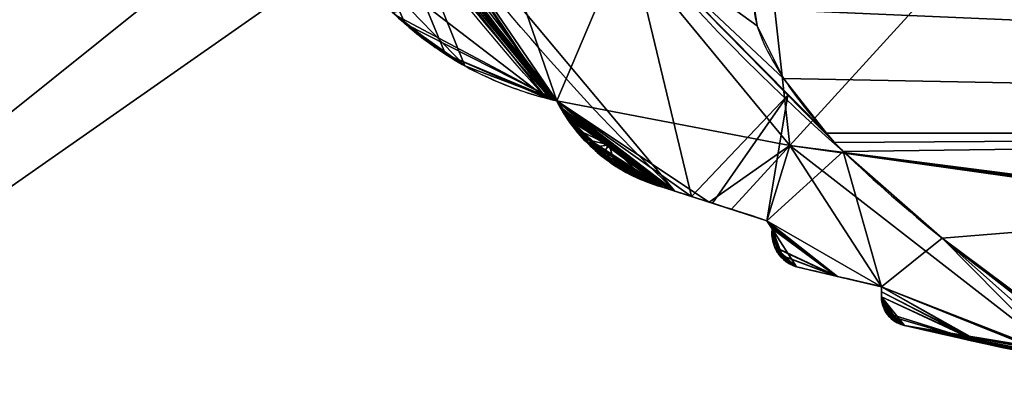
# Model space of a CAD drawing. Extents: x -256 to 256, y -221 to 221.
# Tile 4 of 47: x -149 to -83, y -122 to -98. Entities that reach past the tile are written whole.
import ezdxf

# ---------------------------------------------------------------- set-up
doc = ezdxf.new("R2010")
doc.units = 0
doc.header["$MEASUREMENT"] = 0
doc.layers.add('1', color=7, linetype='Continuous')

# ---------------------------------------------------------------- blocks, each defined once
blk = doc.blocks.new('UG_SURFACE_008')
at = {"layer": '1', "color": 253, "linetype": 'Continuous'}
for points in [[(-129.580587, -89.69532, 345.117867), (-130.476683, -87.206036, 347.590029), (-130.476683, -87.206036, 290.324986)], [(-128.701001, -91.534413, 239.740834), (-127.68665, -93.25482, 241.011024), (-130.476683, -87.206036, 290.324986)], [(-129.403383, -90.100959, 238.023907), (-128.701001, -91.534413, 239.740834), (-130.476683, -87.206036, 290.324986)], [(-130.476683, -87.206036, 290.324986), (-130.476683, -87.206036, 233.059958), (-129.403383, -90.100959, 238.023907)], [(-130.476683, -87.206036, 290.324986), (-127.68665, -93.25482, 241.011024), (-126.927748, -94.353981, 241.297871)], [(-126.927748, -94.353981, 241.297871), (-127.212569, -93.957089, 342.766821), (-130.476683, -87.206036, 290.324986)], [(-130.476683, -87.206036, 290.324986), (-127.212569, -93.957089, 342.766821), (-128.2686, -92.309423, 343.292058)], [(-130.476683, -87.206036, 290.324986), (-128.2686, -92.309423, 343.292058), (-129.580587, -89.69532, 345.117867)], [(-125.761047, -95.817201, 342.969537), (-127.212569, -93.957089, 342.766821), (-126.927748, -94.353981, 241.297871)], [(-126.927748, -94.353981, 241.297871), (-126.092419, -95.425598, 241.121486), (-125.761047, -95.817201, 342.969537)], [(-124.286026, -97.371347, 343.918294), (-125.761047, -95.817201, 342.969537), (-126.092419, -95.425598, 241.121486)], [(-126.092419, -95.425598, 241.121486), (-124.021225, -97.58053, 344.206274), (-124.286026, -97.371347, 343.918294)], [(-124.021225, -97.58053, 344.206274), (-126.092419, -95.425598, 241.121486), (-125.058547, -96.593164, 240.34059)], [(-125.058547, -96.593164, 240.34059), (-124.023683, -97.586721, 238.953084), (-124.021225, -97.58053, 344.206274)], [(-113.224231, -103.310212, 286.74385), (-124.021225, -97.58053, 344.206274), (-124.023683, -97.586721, 238.953084)], [(-124.023683, -97.586721, 238.953084), (-123.460881, -98.127052, 238.198489), (-113.224231, -103.310212, 286.74385)], [(-113.224231, -103.310212, 286.74385), (-120.747373, -100.166745, 347.766697), (-124.021225, -97.58053, 344.206274)], [(-113.224231, -103.310212, 286.74385), (-123.460881, -98.127052, 238.198489), (-119.422697, -100.958176, 229.470477)], [(-113.224231, -103.310212, 286.74385), (-113.925263, -103.142075, 356.955051), (-120.747373, -100.166745, 347.766697)], [(-119.422697, -100.958176, 229.470477), (-113.224231, -103.310212, 211.098984), (-113.224231, -103.310212, 286.74385)], [(-113.58501, -103.22655, 359.673202), (-113.925263, -103.142075, 356.955051), (-113.224231, -103.310212, 286.74385)], [(-113.224231, -103.310212, 286.74385), (-113.224231, -103.310212, 362.38873), (-113.58501, -103.22655, 359.673202)]]:
    blk.add_3dface(points, dxfattribs=at)
blk = doc.blocks.new('UG_SURFACE_015')
at = {"layer": '1', "color": 253, "linetype": 'Continuous'}
for points in [[(-98.011345, -113.913469, 179.029629), (-97.914323, -114.004999, 179.067656), (-98.682866, -111.930996, 284.878284)], [(-98.152004, -113.760076, 178.879231), (-98.011345, -113.913469, 179.029629), (-98.682866, -111.930996, 284.878284)], [(-98.252617, -113.63133, 178.684205), (-98.152004, -113.760076, 178.879231), (-98.682866, -111.930996, 284.878284)], [(-98.522186, -113.151409, 177.544251), (-98.252617, -113.63133, 178.684205), (-98.682866, -111.930996, 284.878284)], [(-98.682866, -111.930996, 284.878284), (-98.682866, -111.930996, 172.648922), (-98.522186, -113.151409, 177.544251)], [(-97.898819, -114.018701, 389.829069), (-98.682866, -111.930996, 284.878284), (-97.034506, -114.499904, 284.549057)], [(-97.034506, -114.499904, 284.549057), (-98.682866, -111.930996, 284.878284), (-97.914323, -114.004999, 179.067656)], [(-98.502569, -113.197125, 391.452432), (-98.682866, -111.930996, 397.107631), (-98.682866, -111.930996, 284.878284)], [(-97.979978, -113.944203, 389.855206), (-98.0791, -113.842964, 389.942616), (-98.682866, -111.930996, 284.878284)], [(-98.214231, -113.682643, 390.181869), (-98.502569, -113.197125, 391.452432), (-98.682866, -111.930996, 284.878284)], [(-98.682866, -111.930996, 284.878284), (-98.0791, -113.842964, 389.942616), (-98.214231, -113.682643, 390.181869)], [(-98.682866, -111.930996, 284.878284), (-97.898819, -114.018701, 389.829069), (-97.979978, -113.944203, 389.855206)], [(-97.914323, -114.004999, 179.067656), (-97.807825, -114.094436, 179.058537), (-97.034506, -114.499904, 284.549057)], [(-97.034506, -114.499904, 284.549057), (-97.812273, -114.090905, 389.840305), (-97.898819, -114.018701, 389.829069)], [(-97.681709, -114.187516, 389.92396), (-97.812273, -114.090905, 389.840305), (-97.034506, -114.499904, 284.549057)], [(-97.034506, -114.499904, 284.549057), (-97.807825, -114.094436, 179.058537), (-97.688504, -114.182822, 178.993925)], [(-97.034506, -114.499904, 284.549057), (-97.688504, -114.182822, 178.993925), (-97.519122, -114.28988, 178.817391)], [(-97.572006, -114.258595, 390.048683), (-97.681709, -114.187516, 389.92396), (-97.034506, -114.499904, 284.549057)], [(-97.365543, -114.370681, 390.399307), (-97.572006, -114.258595, 390.048683), (-97.034506, -114.499904, 284.549057)], [(-97.519122, -114.28988, 178.817391), (-97.149618, -114.461437, 178.148389), (-97.034506, -114.499904, 284.549057)], [(-97.034506, -114.499904, 284.549057), (-97.205378, -114.440389, 390.762269), (-97.365543, -114.370681, 390.399307)], [(-97.034506, -114.499904, 284.549057), (-97.034506, -114.499904, 391.226351), (-97.205378, -114.440389, 390.762269)], [(-97.149618, -114.461437, 178.148389), (-97.034506, -114.499904, 177.871764), (-97.034506, -114.499904, 284.549057)]]:
    blk.add_3dface(points, dxfattribs=at)
blk = doc.blocks.new('UG_SURFACE_039')
at = {"layer": '1', "color": 253, "linetype": 'Continuous'}
for points in [[(-109.648831, -107.446276, 200.532064), (-109.615847, -107.469492, 200.357199), (-109.445907, -107.586324, 200.668484)], [(-109.445907, -107.586324, 200.668484), (-109.632932, -107.457489, 200.71049), (-109.648831, -107.446276, 200.532064)], [(-109.558821, -107.509203, 200.906679), (-109.632932, -107.457489, 200.71049), (-109.445907, -107.586324, 200.668484)], [(-109.615847, -107.469492, 200.357199), (-109.523237, -107.533723, 200.159997), (-109.445907, -107.586324, 200.668484)], [(-109.445907, -107.586324, 200.668484), (-109.368153, -107.638292, 201.176956), (-109.558821, -107.509203, 200.906679)], [(-106.060639, -109.1334, 197.10733), (-107.859559, -108.479932, 201.577231), (-109.523237, -107.533723, 200.159997)], [(-109.445907, -107.586324, 200.668484), (-109.523237, -107.533723, 200.159997), (-107.859559, -108.479932, 201.577231)], [(-109.523237, -107.533723, 200.159997), (-107.267186, -108.733475, 194.973037), (-106.060639, -109.1334, 197.10733)], [(-108.994603, -107.875369, 201.525614), (-109.368153, -107.638292, 201.176956), (-109.445907, -107.586324, 200.668484)], [(-109.445907, -107.586324, 200.668484), (-107.859559, -108.479932, 201.577231), (-108.994603, -107.875369, 201.525614)], [(-107.859559, -108.479932, 201.577231), (-108.542942, -108.135834, 201.848179), (-108.994603, -107.875369, 201.525614)], [(-107.859559, -108.479932, 201.577231), (-106.060639, -109.1334, 202.994466), (-108.542942, -108.135834, 201.848179)], [(-106.060639, -109.1334, 197.10733), (-106.060639, -109.1334, 202.994466), (-107.859559, -108.479932, 201.577231)], [(-107.267186, -108.733475, 194.973037), (-106.060639, -109.1334, 191.220194), (-106.060639, -109.1334, 197.10733)]]:
    blk.add_3dface(points, dxfattribs=at)
blk = doc.blocks.new('UG_SURFACE_050')
at = {"layer": '1', "color": 253, "linetype": 'Continuous'}
for points in [[(-91.303177, -116.185196, 406.023592), (-91.303177, -115.838908, 407.585263), (-91.303177, -116.183303, 164.203778)], [(-91.303177, -115.838908, 407.585263), (-91.303177, -115.838908, 162.675008), (-91.303177, -116.183303, 164.203778)], [(-91.303177, -116.183303, 164.203778), (-91.303177, -116.524644, 165.733382), (-91.303177, -116.524644, 404.460847), (-91.303177, -116.185196, 406.023592)]]:
    blk.add_3dface(points, dxfattribs=at)
blk = doc.blocks.new('UG_SURFACE_070')
at = {"layer": '1', "color": 253, "linetype": 'Continuous'}
for points in [[(-94.467767, -106.11774, 134.537771), (-95.029265, -105.498686, 134.352237), (0, -105.498686, 134.352237)], [(-93.892716, -106.724739, 134.711295), (-94.467767, -106.11774, 134.537771), (0, -105.498686, 134.352237)], [(0, -105.498686, 134.352237), (-87.213583, -112.574942, 135.973275), (-93.892716, -106.724739, 134.711295)], [(-80.031738, -117.919713, 136.505216), (-87.213583, -112.574942, 135.973275), (0, -105.498686, 134.352237)]]:
    blk.add_3dface(points, dxfattribs=at)
blk = doc.blocks.new('UG_SURFACE_078')
at = {"layer": '1', "color": 253, "linetype": 'Continuous'}
for points in [[(-40.399536, -126.758203, 281.886905), (-40.129591, -126.786038, 285.10946), (-89.757137, -118.444726, 285.018772)], [(-65.190405, -123.392276, 147.276253), (-63.538685, -123.666771, 151.177898), (-89.757137, -118.444726, 169.06549)], [(-77.741586, -121.068507, 145.410627), (-89.757137, -118.444726, 169.06549), (-84.553882, -119.629368, 157.12522)], [(-89.757137, -118.444726, 169.06549), (-77.741586, -121.068507, 145.410627), (-76.657422, -121.28593, 145.410627)], [(-89.757137, -118.444726, 169.06549), (-76.657422, -121.28593, 145.410627), (-72.76471, -122.040473, 145.549312)], [(-89.757137, -118.444726, 169.06549), (-72.76471, -122.040473, 145.549312), (-66.945419, -123.092681, 146.419838)], [(-89.757137, -118.444726, 169.06549), (-66.945419, -123.092681, 146.419838), (-65.561824, -123.329557, 146.96157)], [(-89.757137, -118.444726, 169.06549), (-65.561824, -123.329557, 146.96157), (-65.190405, -123.392276, 147.276253)], [(-89.757137, -118.444726, 169.06549), (-63.538685, -123.666771, 151.177898), (-38.227696, -126.976773, 198.226169)], [(-45.952484, -126.143813, 252.040654), (-89.757137, -118.444726, 169.06549), (-38.227696, -126.976773, 198.226169)], [(-89.757137, -118.444726, 400.972068), (-89.757137, -118.444726, 285.018772), (-61.498154, -123.9959, 383.905619)], [(-48.329901, -125.856265, 347.224146), (-61.498154, -123.9959, 383.905619), (-89.757137, -118.444726, 285.018772)], [(-45.625247, -126.182228, 337.622911), (-48.329901, -125.856265, 347.224146), (-89.757137, -118.444726, 285.018772)], [(-40.629145, -126.734391, 311.264008), (-45.625247, -126.182228, 337.622911), (-89.757137, -118.444726, 285.018772)], [(-89.757137, -118.444726, 285.018772), (-40.129591, -126.786038, 285.10946), (-40.629145, -126.734391, 311.264008)], [(-61.498154, -123.9959, 383.905619), (-84.713854, -119.59406, 412.751198), (-89.757137, -118.444726, 400.972068)], [(-45.952484, -126.143813, 252.040654), (-40.399536, -126.758203, 281.886905), (-89.757137, -118.444726, 285.018772)], [(-89.757137, -118.444726, 285.018772), (-89.757137, -118.444726, 169.06549), (-45.952484, -126.143813, 252.040654)], [(-61.498154, -123.9959, 383.905619), (-78.875363, -120.837733, 424.060285), (-84.713854, -119.59406, 412.751198)], [(-84.553882, -119.629368, 157.12522), (-78.825139, -120.84803, 145.410627), (-77.741586, -121.068507, 145.410627)]]:
    blk.add_3dface(points, dxfattribs=at)
blk = doc.blocks.new('UG_SURFACE_107')
at = {"layer": '1', "color": 253, "linetype": 'Continuous'}
for points in [[(-94.467767, -106.11774, 134.537771), (-93.892716, -106.724739, 134.711295), (-108.395644, -91.958664, 134.711295)], [(-99.886507, -97.109288, 131.778926), (-99.697649, -98.251939, 132.129416), (-108.395644, -91.958664, 134.711295)], [(-108.395644, -91.958664, 134.711295), (-99.697649, -98.251939, 132.129416), (-97.909898, -101.799332, 133.217528)], [(-108.395644, -91.958664, 134.711295), (-97.909898, -101.799332, 133.217528), (-95.029265, -105.498686, 134.352237)], [(-108.395644, -91.958664, 134.711295), (-95.029265, -105.498686, 134.352237), (-94.467767, -106.11774, 134.537771)]]:
    blk.add_3dface(points, dxfattribs=at)
blk = doc.blocks.new('UG_SURFACE_132')
at = {"layer": '1', "color": 253, "linetype": 'Continuous'}
for points in [[(-199.358091, 143.526331, 21.033864), (-199.358091, -143.512398, 21.033864), (-20, 0, 21.033864), (-14.142135, 14.142135, 21.033864)], [(-14.142135, -14.142135, 21.033864), (-20, 0, 21.033864), (-199.358091, -143.512398, 21.033864)], [(-199.358091, -143.512398, 21.033864), (201.027796, -203.805283, 21.033864), (0, -20, 21.033864), (-14.142135, -14.142135, 21.033864)]]:
    blk.add_3dface(points, dxfattribs=at)
blk = doc.blocks.new('UG_SURFACE_138')
at = {"layer": '1', "color": 253, "linetype": 'Continuous'}
for points in [[(-125.988483, -84.689334, 203.194275), (-127.357244, -85.611992, 200.159997), (-113.643378, -103.212446, 200.561315)], [(-113.527805, -103.240214, 201.181263), (-113.224231, -103.310212, 201.72444), (-125.988483, -84.689334, 203.194275)], [(-113.643378, -103.212446, 200.561315), (-113.527805, -103.240214, 201.181263), (-125.988483, -84.689334, 203.194275)], [(-105.255932, -109.391816, 203.194275), (-125.988483, -84.689334, 203.194275), (-113.224231, -103.310212, 201.72444)], [(-113.643378, -103.212446, 200.561315), (-127.357244, -85.611992, 200.159997), (-127.134725, -85.997678, 200.159997)], [(-127.134725, -85.997678, 200.159997), (-113.593832, -103.224427, 200.159997), (-113.643378, -103.212446, 200.561315)], [(-105.255932, -109.391816, 203.194275), (-113.224231, -103.310212, 201.72444), (-112.999, -103.731632, 201.405987)], [(-112.999, -103.731632, 201.405987), (-112.760536, -104.136281, 200.958714), (-105.255932, -109.391816, 203.194275)], [(-112.702504, -104.229257, 200.369582), (-112.764664, -104.12959, 200.159997), (-111.156985, -105.844066, 200.159997)], [(-112.760536, -104.136281, 200.958714), (-112.697817, -104.23667, 200.734749), (-105.255932, -109.391816, 203.194275)], [(-112.683013, -104.260035, 200.551122), (-112.702504, -104.229257, 200.369582), (-111.156985, -105.844066, 200.159997)], [(-105.660222, -109.261982, 203.102991), (-105.255932, -109.391816, 203.194275), (-112.697817, -104.23667, 200.734749)], [(-109.632932, -107.457489, 200.71049), (-112.697817, -104.23667, 200.734749), (-112.683013, -104.260035, 200.551122)], [(-112.697817, -104.23667, 200.734749), (-109.632932, -107.457489, 200.71049), (-109.558821, -107.509203, 200.906679)], [(-112.697817, -104.23667, 200.734749), (-109.558821, -107.509203, 200.906679), (-109.368153, -107.638292, 201.176956)], [(-112.697817, -104.23667, 200.734749), (-109.368153, -107.638292, 201.176956), (-108.994603, -107.875369, 201.525614)], [(-106.060639, -109.1334, 202.994466), (-105.660222, -109.261982, 203.102991), (-112.697817, -104.23667, 200.734749)], [(-108.542942, -108.135834, 201.848179), (-106.060639, -109.1334, 202.994466), (-112.697817, -104.23667, 200.734749)], [(-112.697817, -104.23667, 200.734749), (-108.994603, -107.875369, 201.525614), (-108.542942, -108.135834, 201.848179)], [(-109.615847, -107.469492, 200.357199), (-109.648831, -107.446276, 200.532064), (-112.683013, -104.260035, 200.551122)], [(-112.683013, -104.260035, 200.551122), (-109.523237, -107.533723, 200.159997), (-109.615847, -107.469492, 200.357199)], [(-112.683013, -104.260035, 200.551122), (-109.648831, -107.446276, 200.532064), (-109.632932, -107.457489, 200.71049)], [(-111.156985, -105.844066, 200.159997), (-109.523237, -107.533723, 200.159997), (-112.683013, -104.260035, 200.551122)]]:
    blk.add_3dface(points, dxfattribs=at)
blk = doc.blocks.new('UG_SURFACE_226')
at = {"layer": '1', "color": 253, "linetype": 'Continuous'}
for points in [[(-101.027876, -74.460648, 489.638716), (-122.792654, -75.704463, 424.287081), (-97.488701, -106.325693, 424.287081)], [(-97.488701, -106.325693, 424.287081), (-82.97424, -90.420909, 489.638716), (-101.027876, -74.460648, 489.638716)], [(-122.792654, -75.704463, 424.287081), (-130.589351, -80.509521, 356.955051), (-113.224231, -103.310212, 362.38873)], [(-113.224231, -103.310212, 362.38873), (-97.488701, -106.325693, 424.287081), (-122.792654, -75.704463, 424.287081)], [(-113.58501, -103.22655, 359.673202), (-113.224231, -103.310212, 362.38873), (-130.589351, -80.509521, 356.955051)], [(-113.58501, -103.22655, 359.673202), (-130.589351, -80.509521, 356.955051), (-125.310242, -88.96403, 356.955051)], [(-125.310242, -88.96403, 356.955051), (-113.925263, -103.142075, 356.955051), (-113.58501, -103.22655, 359.673202)], [(-82.97424, -90.420909, 489.638716), (-97.488701, -106.325693, 424.287081), (-65.137237, -110.480726, 481.8919)], [(-102.936864, -110.136554, 386.324465), (-97.488701, -106.325693, 424.287081), (-113.224231, -103.310212, 362.38873)], [(-106.060639, -109.1334, 374.185652), (-113.224231, -103.310212, 362.38873), (-112.901576, -103.90161, 360.320389)], [(-113.224231, -103.310212, 362.38873), (-106.060639, -109.1334, 374.185652), (-102.936864, -110.136554, 386.324465)], [(-112.901576, -103.90161, 360.320389), (-111.954503, -105.277933, 356.955051), (-111.294702, -105.975203, 356.955051)], [(-111.294702, -105.975203, 356.955051), (-106.060639, -109.1334, 374.185652), (-112.901576, -103.90161, 360.320389)], [(-108.577281, -108.116992, 362.969905), (-106.060639, -109.1334, 374.185652), (-111.294702, -105.975203, 356.955051)], [(-109.971516, -107.209742, 358.322352), (-108.577281, -108.116992, 362.969905), (-111.294702, -105.975203, 356.955051)], [(-111.294702, -105.975203, 356.955051), (-110.630557, -106.668331, 356.955051), (-109.971516, -107.209742, 358.322352)], [(-102.936864, -110.136554, 386.324465), (-101.437382, -110.618092, 390.896052), (-97.488701, -106.325693, 424.287081)], [(-97.488701, -106.325693, 424.287081), (-101.437382, -110.618092, 390.896052), (-99.037364, -111.388817, 398.213178)], [(-91.303177, -115.838908, 407.585263), (-97.488701, -106.325693, 424.287081), (-99.037364, -111.388817, 398.213178)], [(-65.058768, -110.588849, 481.737405), (-65.137237, -110.480726, 481.8919), (-97.488701, -106.325693, 424.287081)], [(-64.869493, -110.768206, 481.566697), (-65.058768, -110.588849, 481.737405), (-97.488701, -106.325693, 424.287081)], [(-64.640276, -110.945717, 481.457382), (-64.869493, -110.768206, 481.566697), (-97.488701, -106.325693, 424.287081)], [(-97.488701, -106.325693, 424.287081), (-78.806952, -120.813936, 424.285263), (-64.640276, -110.945717, 481.457382)], [(-91.303177, -115.838908, 407.585263), (-78.806952, -120.813936, 424.285263), (-97.488701, -106.325693, 424.287081)], [(-99.037364, -111.388817, 398.213178), (-98.859109, -111.661449, 397.661507), (-94.354831, -115.125954, 399.474531)], [(-99.037364, -111.388817, 398.213178), (-94.354831, -115.125954, 399.474531), (-91.303177, -115.838908, 407.585263)], [(-98.859109, -111.661449, 397.661507), (-98.682866, -111.930996, 397.107631), (-94.354831, -115.125954, 399.474531)], [(-94.354831, -115.125954, 399.474531), (-98.682866, -111.930996, 397.107631), (-98.502569, -113.197125, 391.452432)], [(-97.770713, -113.850892, 391.339391), (-98.502569, -113.197125, 391.452432), (-98.214231, -113.682643, 390.181869)], [(-98.502569, -113.197125, 391.452432), (-97.770713, -113.850892, 391.339391), (-94.354831, -115.125954, 399.474531)], [(-98.214231, -113.682643, 390.181869), (-98.0791, -113.842964, 389.942616), (-97.770713, -113.850892, 391.339391)], [(-98.0791, -113.842964, 389.942616), (-97.979978, -113.944203, 389.855206), (-97.770713, -113.850892, 391.339391)], [(-97.770713, -113.850892, 391.339391), (-97.979978, -113.944203, 389.855206), (-97.898819, -114.018701, 389.829069)], [(-97.770713, -113.850892, 391.339391), (-97.898819, -114.018701, 389.829069), (-97.812273, -114.090905, 389.840305)], [(-97.812273, -114.090905, 389.840305), (-97.681709, -114.187516, 389.92396), (-97.770713, -113.850892, 391.339391)], [(-97.770713, -113.850892, 391.339391), (-97.034506, -114.499904, 391.226351), (-94.354831, -115.125954, 399.474531)], [(-97.205378, -114.440389, 390.762269), (-97.034506, -114.499904, 391.226351), (-97.770713, -113.850892, 391.339391)], [(-97.365543, -114.370681, 390.399307), (-97.205378, -114.440389, 390.762269), (-97.770713, -113.850892, 391.339391)], [(-97.572006, -114.258595, 390.048683), (-97.365543, -114.370681, 390.399307), (-97.770713, -113.850892, 391.339391)], [(-97.681709, -114.187516, 389.92396), (-97.572006, -114.258595, 390.048683), (-97.770713, -113.850892, 391.339391)], [(-78.875363, -120.837733, 424.060285), (-78.806952, -120.813936, 424.285263), (-91.303177, -115.838908, 407.585263)], [(-84.713854, -119.59406, 412.751198), (-91.303177, -115.838908, 407.585263), (-91.303177, -116.185196, 406.023592)], [(-91.303177, -115.838908, 407.585263), (-84.713854, -119.59406, 412.751198), (-78.875363, -120.837733, 424.060285)], [(-84.713854, -119.59406, 412.751198), (-91.303177, -116.185196, 406.023592), (-91.303177, -116.524644, 404.460847)], [(-91.303177, -116.524644, 404.460847), (-91.106616, -117.381364, 401.111275), (-90.433441, -117.914982, 401.041657)], [(-90.433441, -117.914982, 401.041657), (-84.713854, -119.59406, 412.751198), (-91.303177, -116.524644, 404.460847)], [(-90.433441, -117.914982, 401.041657), (-91.106616, -117.381364, 401.111275), (-90.863802, -117.763184, 400.158674)], [(-90.433441, -117.914982, 401.041657), (-90.863802, -117.763184, 400.158674), (-90.730637, -117.911242, 399.933279)], [(-90.730637, -117.911242, 399.933279), (-90.632074, -118.003666, 399.850458), (-90.433441, -117.914982, 401.041657)], [(-90.433441, -117.914982, 401.041657), (-90.632074, -118.003666, 399.850458), (-90.551034, -118.070833, 399.825692)], [(-90.433441, -117.914982, 401.041657), (-90.551034, -118.070833, 399.825692), (-90.464577, -118.134931, 399.836481)], [(-90.464577, -118.134931, 399.836481), (-90.349488, -118.209615, 399.903089), (-90.433441, -117.914982, 401.041657)], [(-90.433441, -117.914982, 401.041657), (-89.757137, -118.444726, 400.972068), (-84.713854, -119.59406, 412.751198)], [(-90.018407, -118.36838, 400.36878), (-89.757137, -118.444726, 400.972068), (-90.433441, -117.914982, 401.041657)], [(-90.25041, -118.265264, 400.002807), (-90.018407, -118.36838, 400.36878), (-90.433441, -117.914982, 401.041657)], [(-90.349488, -118.209615, 399.903089), (-90.25041, -118.265264, 400.002807), (-90.433441, -117.914982, 401.041657)]]:
    blk.add_3dface(points, dxfattribs=at)
blk = doc.blocks.new('UG_SURFACE_231')
at = {"layer": '1', "color": 253, "linetype": 'Continuous'}
for points in [[(-98.859109, -111.661449, 397.661507), (-99.037364, -111.388817, 398.213178), (-98.859452, -111.66092, 172.141507)], [(-99.037364, -111.388817, 398.213178), (-99.037364, -111.388817, 171.635643), (-98.859452, -111.66092, 172.141507)], [(-98.859452, -111.66092, 172.141507), (-98.682866, -111.930996, 172.648922), (-98.682866, -111.930996, 397.107631), (-98.859109, -111.661449, 397.661507)]]:
    blk.add_3dface(points, dxfattribs=at)
blk = doc.blocks.new('UG_SURFACE_269')
at = {"layer": '1', "color": 253, "linetype": 'Continuous'}
blk.add_3dface([(-178.102449, 122.499682, -122.971885), (188.013703, 122.499682, -122.971885), (188.013703, -122.499682, -122.971885), (-178.102449, -122.499682, -122.971885)], dxfattribs=at)
blk = doc.blocks.new('UG_SURFACE_282')
at = {"layer": '1', "color": 253, "linetype": 'Continuous'}
for points in [[(0, -101.801485, 592.362344), (-37.160218, 94.776899, 592.362344), (-69.192119, 74.672572, 592.362344), (-91.675118, 44.263016, 592.362344)], [(-91.675118, 44.263016, 592.362344), (-101.506442, 7.744917, 592.362344), (0, -101.801485, 592.362344)], [(0, -101.801485, 592.362344), (-101.506442, 7.744917, 592.362344), (-101.506442, -7.744917, 592.362344)], [(0, -101.801485, 592.362344), (-101.506442, -7.744917, 592.362344), (-91.675118, -44.263016, 592.362344), (-69.192119, -74.672572, 592.362344)]]:
    blk.add_3dface(points, dxfattribs=at)
blk = doc.blocks.new('UG_SURFACE_293')
at = {"layer": '1', "color": 253, "linetype": 'Continuous'}
for points in [[(-90.678044, -117.962144, 170.088604), (-90.590052, -118.039414, 170.133606), (-91.303177, -116.524644, 285.097122)], [(-90.818681, -117.816798, 169.916496), (-90.678044, -117.962144, 170.088604), (-91.303177, -116.524644, 285.097122)], [(-90.916194, -117.695697, 169.704095), (-90.818681, -117.816798, 169.916496), (-91.303177, -116.524644, 285.097122)], [(-91.070786, -117.451705, 169.130057), (-90.916194, -117.695697, 169.704095), (-91.303177, -116.524644, 285.097122)], [(-91.227353, -117.065273, 167.91603), (-91.070786, -117.451705, 169.130057), (-91.303177, -116.524644, 285.097122)], [(-91.303177, -116.524644, 285.097122), (-91.303177, -116.524644, 165.733382), (-91.227353, -117.065273, 167.91603)], [(-90.551034, -118.070833, 399.825692), (-91.303177, -116.524644, 285.097122), (-89.757137, -118.444726, 285.018772)], [(-90.490177, -118.116707, 170.136929), (-89.757137, -118.444726, 285.018772), (-91.303177, -116.524644, 285.097122)], [(-91.303177, -116.524644, 285.097122), (-90.590052, -118.039414, 170.133606), (-90.490177, -118.116707, 170.136929)], [(-91.106616, -117.381364, 401.111275), (-91.303177, -116.524644, 404.460847), (-91.303177, -116.524644, 285.097122)], [(-90.632074, -118.003666, 399.850458), (-90.730637, -117.911242, 399.933279), (-91.303177, -116.524644, 285.097122)], [(-90.863802, -117.763184, 400.158674), (-91.106616, -117.381364, 401.111275), (-91.303177, -116.524644, 285.097122)], [(-91.303177, -116.524644, 285.097122), (-90.730637, -117.911242, 399.933279), (-90.863802, -117.763184, 400.158674)], [(-91.303177, -116.524644, 285.097122), (-90.551034, -118.070833, 399.825692), (-90.632074, -118.003666, 399.850458)], [(-89.757137, -118.444726, 285.018772), (-90.464577, -118.134931, 399.836481), (-90.551034, -118.070833, 399.825692)], [(-89.757137, -118.444726, 285.018772), (-90.490177, -118.116707, 170.136929), (-90.400316, -118.178032, 170.102194)], [(-90.349488, -118.209615, 399.903089), (-90.464577, -118.134931, 399.836481), (-89.757137, -118.444726, 285.018772)], [(-89.757137, -118.444726, 285.018772), (-90.400316, -118.178032, 170.102194), (-90.267651, -118.256114, 169.993773)], [(-90.25041, -118.265264, 400.002807), (-90.349488, -118.209615, 399.903089), (-89.757137, -118.444726, 285.018772)], [(-89.757137, -118.444726, 285.018772), (-90.267651, -118.256114, 169.993773), (-90.012416, -118.370578, 169.621527)], [(-89.757137, -118.444726, 285.018772), (-90.018407, -118.36838, 400.36878), (-90.25041, -118.265264, 400.002807)], [(-89.757137, -118.444726, 285.018772), (-89.757137, -118.444726, 400.972068), (-90.018407, -118.36838, 400.36878)], [(-90.012416, -118.370578, 169.621527), (-89.757137, -118.444726, 169.06549), (-89.757137, -118.444726, 285.018772)]]:
    blk.add_3dface(points, dxfattribs=at)
blk = doc.blocks.new('UG_SURFACE_312')
at = {"layer": '1', "color": 253, "linetype": 'Continuous'}
for points in [[(-112.901576, -103.90161, 360.320389), (-113.224231, -103.310212, 362.38873), (-113.224231, -103.310212, 286.74385)], [(-112.051107, -105.155863, 213.289991), (-111.450791, -105.863586, 213.567913), (-113.224231, -103.310212, 286.74385)], [(-112.514414, -104.517587, 212.745696), (-112.051107, -105.155863, 213.289991), (-113.224231, -103.310212, 286.74385)], [(-113.224231, -103.310212, 286.74385), (-113.224231, -103.310212, 211.098984), (-112.514414, -104.517587, 212.745696)], [(-111.741185, -105.535842, 356.902897), (-111.954503, -105.277933, 356.955051), (-113.224231, -103.310212, 286.74385)], [(-113.224231, -103.310212, 286.74385), (-111.450791, -105.863586, 213.567913), (-110.865302, -106.454313, 213.481009)], [(-111.741185, -105.535842, 356.902897), (-113.224231, -103.310212, 286.74385), (-106.060639, -109.1334, 289.677143)], [(-110.865302, -106.454313, 213.481009), (-106.060639, -109.1334, 289.677143), (-113.224231, -103.310212, 286.74385)], [(-113.224231, -103.310212, 286.74385), (-111.954503, -105.277933, 356.955051), (-112.901576, -103.90161, 360.320389)], [(-106.060639, -109.1334, 289.677143), (-110.630557, -106.668331, 356.955051), (-111.741185, -105.535842, 356.902897)], [(-106.060639, -109.1334, 289.677143), (-110.865302, -106.454313, 213.481009), (-110.219359, -107.015789, 213.06099)], [(-109.971516, -107.209742, 358.322352), (-110.630557, -106.668331, 356.955051), (-106.060639, -109.1334, 289.677143)], [(-106.060639, -109.1334, 289.677143), (-110.219359, -107.015789, 213.06099), (-109.251276, -107.714668, 211.924344)], [(-108.577281, -108.116992, 362.969905), (-109.971516, -107.209742, 358.322352), (-106.060639, -109.1334, 289.677143)], [(-106.060639, -109.1334, 289.677143), (-109.251276, -107.714668, 211.924344), (-106.97569, -108.843967, 207.487822)], [(-106.060639, -109.1334, 289.677143), (-106.060639, -109.1334, 374.185652), (-108.577281, -108.116992, 362.969905)], [(-106.97569, -108.843967, 207.487822), (-106.060639, -109.1334, 205.168664), (-106.060639, -109.1334, 289.677143)]]:
    blk.add_3dface(points, dxfattribs=at)
blk = doc.blocks.new('UG_SURFACE_333')
at = {"layer": '1', "color": 253, "linetype": 'Continuous'}
for points in [[(-111.294702, -105.975203, 356.955051), (-111.954503, -105.277933, 356.955051), (-111.741185, -105.535842, 356.902897)], [(-111.741185, -105.535842, 356.902897), (-110.630557, -106.668331, 356.955051), (-111.294702, -105.975203, 356.955051)]]:
    blk.add_3dface(points, dxfattribs=at)
blk = doc.blocks.new('UG_SURFACE_338')
at = {"layer": '1', "color": 253, "linetype": 'Continuous'}
for points in [[(-113.224231, -103.310212, 200.187713), (-113.224231, -103.310212, 198.650986), (-113.01592, -103.701405, 199.422076)], [(-113.002919, -103.724651, 200.942218), (-113.224231, -103.310212, 201.72444), (-113.224231, -103.310212, 200.187713)], [(-113.224231, -103.310212, 200.187713), (-113.01592, -103.701405, 199.422076), (-112.764664, -104.12959, 200.159997)], [(-112.764664, -104.12959, 200.159997), (-113.002919, -103.724651, 200.942218), (-113.224231, -103.310212, 200.187713)], [(-112.999, -103.731632, 201.405987), (-113.224231, -103.310212, 201.72444), (-113.002919, -103.724651, 200.942218)], [(-112.697817, -104.23667, 200.734749), (-112.760536, -104.136281, 200.958714), (-113.002919, -103.724651, 200.942218)], [(-113.002919, -103.724651, 200.942218), (-112.760536, -104.136281, 200.958714), (-112.999, -103.731632, 201.405987)], [(-113.002919, -103.724651, 200.942218), (-112.764664, -104.12959, 200.159997), (-112.702504, -104.229257, 200.369582)], [(-112.683013, -104.260035, 200.551122), (-112.697817, -104.23667, 200.734749), (-113.002919, -103.724651, 200.942218)], [(-113.002919, -103.724651, 200.942218), (-112.702504, -104.229257, 200.369582), (-112.683013, -104.260035, 200.551122)]]:
    blk.add_3dface(points, dxfattribs=at)
blk = doc.blocks.new('UG_SURFACE_346')
at = {"layer": '1', "color": 253, "linetype": 'Continuous'}
blk.add_3dface([(-90.783715, -86.259812, 490.155131), (-61.527938, -109.072223, 490.155131), (-39.38403, -101.713561, 490.155131), (-73.453896, -80.630489, 490.155131)], dxfattribs=at)
blk = doc.blocks.new('UG_SURFACE_349')
at = {"layer": '1', "color": 253, "linetype": 'Continuous'}
for points in [[(-113.408744, -103.268176, 199.405611), (-113.593832, -103.224427, 200.159997), (-124.305494, -89.597039, 200.159997)], [(-113.224231, -103.310212, 198.650986), (-113.408744, -103.268176, 199.405611), (-124.305494, -89.597039, 200.159997)], [(-108.395644, -91.958664, 134.711295), (-113.224231, -103.310212, 198.650986), (-124.305494, -89.597039, 200.159997)], [(-104.122981, -109.75565, 185.518414), (-113.224231, -103.310212, 198.650986), (-108.395644, -91.958664, 134.711295)], [(-108.395644, -91.958664, 134.711295), (-97.621933, -102.927856, 134.711295), (-104.122981, -109.75565, 185.518414)], [(-102.711111, -110.209048, 181.363791), (-104.122981, -109.75565, 185.518414), (-97.621933, -102.927856, 134.711295)], [(-97.621933, -102.927856, 134.711295), (-99.037364, -111.388817, 171.635643), (-102.711111, -110.209048, 181.363791)], [(-99.037364, -111.388817, 171.635643), (-97.621933, -102.927856, 134.711295), (-93.892716, -106.724739, 134.711295)], [(-113.01592, -103.701405, 199.422076), (-113.224231, -103.310212, 198.650986), (-106.060639, -109.1334, 191.220194)], [(-104.122981, -109.75565, 185.518414), (-106.060639, -109.1334, 191.220194), (-113.224231, -103.310212, 198.650986)], [(-111.156985, -105.844066, 200.159997), (-112.764664, -104.12959, 200.159997), (-113.01592, -103.701405, 199.422076)], [(-113.01592, -103.701405, 199.422076), (-106.060639, -109.1334, 191.220194), (-111.156985, -105.844066, 200.159997)], [(-107.267186, -108.733475, 194.973037), (-109.523237, -107.533723, 200.159997), (-111.156985, -105.844066, 200.159997)], [(-111.156985, -105.844066, 200.159997), (-106.060639, -109.1334, 191.220194), (-107.267186, -108.733475, 194.973037)], [(-91.303177, -115.838908, 162.675008), (-99.037364, -111.388817, 171.635643), (-93.892716, -106.724739, 134.711295)], [(-93.892716, -106.724739, 134.711295), (-87.213583, -112.574942, 135.973275), (-91.303177, -115.838908, 162.675008)], [(-94.266973, -115.146481, 170.234352), (-98.859452, -111.66092, 172.141507), (-99.037364, -111.388817, 171.635643)], [(-99.037364, -111.388817, 171.635643), (-91.303177, -115.838908, 162.675008), (-94.266973, -115.146481, 170.234352)], [(-94.266973, -115.146481, 170.234352), (-98.682866, -111.930996, 172.648922), (-98.859452, -111.66092, 172.141507)], [(-98.522186, -113.151409, 177.544251), (-98.682866, -111.930996, 172.648922), (-94.266973, -115.146481, 170.234352)], [(-79.350725, -120.503567, 145.410627), (-91.303177, -115.838908, 162.675008), (-87.213583, -112.574942, 135.973275)], [(-78.922793, -118.917204, 137.54335), (-77.801213, -119.903512, 138.581678), (-87.213583, -112.574942, 135.973275)], [(-87.213583, -112.574942, 135.973275), (-80.031738, -117.919713, 136.505216), (-78.922793, -118.917204, 137.54335)], [(-87.213583, -112.574942, 135.973275), (-77.801213, -119.903512, 138.581678), (-78.587219, -120.203316, 141.993612)], [(-87.213583, -112.574942, 135.973275), (-78.587219, -120.203316, 141.993612), (-79.350725, -120.503567, 145.410627)], [(-94.266973, -115.146481, 170.234352), (-97.780675, -113.828093, 177.708), (-98.522186, -113.151409, 177.544251)], [(-98.252617, -113.63133, 178.684205), (-98.522186, -113.151409, 177.544251), (-97.780675, -113.828093, 177.708)], [(-97.780675, -113.828093, 177.708), (-98.152004, -113.760076, 178.879231), (-98.252617, -113.63133, 178.684205)], [(-97.780675, -113.828093, 177.708), (-98.011345, -113.913469, 179.029629), (-98.152004, -113.760076, 178.879231)], [(-97.914323, -114.004999, 179.067656), (-98.011345, -113.913469, 179.029629), (-97.780675, -113.828093, 177.708)], [(-97.807825, -114.094436, 179.058537), (-97.914323, -114.004999, 179.067656), (-97.780675, -113.828093, 177.708)], [(-97.780675, -113.828093, 177.708), (-97.688504, -114.182822, 178.993925), (-97.807825, -114.094436, 179.058537)], [(-94.266973, -115.146481, 170.234352), (-97.034506, -114.499904, 177.871764), (-97.780675, -113.828093, 177.708)], [(-97.780675, -113.828093, 177.708), (-97.034506, -114.499904, 177.871764), (-97.149618, -114.461437, 178.148389)], [(-97.780675, -113.828093, 177.708), (-97.149618, -114.461437, 178.148389), (-97.519122, -114.28988, 178.817391)], [(-97.780675, -113.828093, 177.708), (-97.519122, -114.28988, 178.817391), (-97.688504, -114.182822, 178.993925)], [(-91.303177, -116.183303, 164.203778), (-91.303177, -115.838908, 162.675008), (-84.553882, -119.629368, 157.12522)], [(-84.553882, -119.629368, 157.12522), (-91.303177, -115.838908, 162.675008), (-79.350725, -120.503567, 145.410627)], [(-91.303177, -116.524644, 165.733382), (-91.303177, -116.183303, 164.203778), (-84.553882, -119.629368, 157.12522)], [(-91.303177, -116.524644, 165.733382), (-84.553882, -119.629368, 157.12522), (-90.494938, -117.757402, 168.490723)], [(-90.494938, -117.757402, 168.490723), (-91.227353, -117.065273, 167.91603), (-91.303177, -116.524644, 165.733382)], [(-91.070786, -117.451705, 169.130057), (-91.227353, -117.065273, 167.91603), (-90.494938, -117.757402, 168.490723)], [(-90.494938, -117.757402, 168.490723), (-90.916194, -117.695697, 169.704095), (-91.070786, -117.451705, 169.130057)], [(-90.916194, -117.695697, 169.704095), (-90.494938, -117.757402, 168.490723), (-90.415977, -118.094385, 169.769004)], [(-90.415977, -118.094385, 169.769004), (-90.818681, -117.816798, 169.916496), (-90.916194, -117.695697, 169.704095)], [(-90.678044, -117.962144, 170.088604), (-90.818681, -117.816798, 169.916496), (-90.415977, -118.094385, 169.769004)], [(-90.590052, -118.039414, 170.133606), (-90.678044, -117.962144, 170.088604), (-90.415977, -118.094385, 169.769004)], [(-90.415977, -118.094385, 169.769004), (-90.490177, -118.116707, 170.136929), (-90.590052, -118.039414, 170.133606)], [(-84.553882, -119.629368, 157.12522), (-89.757137, -118.444726, 169.06549), (-90.494938, -117.757402, 168.490723)], [(-90.494938, -117.757402, 168.490723), (-89.757137, -118.444726, 169.06549), (-90.012416, -118.370578, 169.621527)], [(-90.494938, -117.757402, 168.490723), (-90.012416, -118.370578, 169.621527), (-90.415977, -118.094385, 169.769004)], [(-90.415977, -118.094385, 169.769004), (-90.400316, -118.178032, 170.102194), (-90.490177, -118.116707, 170.136929)], [(-90.267651, -118.256114, 169.993773), (-90.400316, -118.178032, 170.102194), (-90.415977, -118.094385, 169.769004)], [(-90.415977, -118.094385, 169.769004), (-90.012416, -118.370578, 169.621527), (-90.267651, -118.256114, 169.993773)], [(-79.088122, -120.676085, 145.410627), (-78.825139, -120.84803, 145.410627), (-84.553882, -119.629368, 157.12522)], [(-79.350725, -120.503567, 145.410627), (-79.088122, -120.676085, 145.410627), (-84.553882, -119.629368, 157.12522)]]:
    blk.add_3dface(points, dxfattribs=at)
blk = doc.blocks.new('UG_SURFACE_355')
at = {"layer": '1', "color": 253, "linetype": 'Continuous'}
for points in [[(-113.643378, -103.212446, 200.561315), (-113.593832, -103.224427, 200.159997), (-113.224231, -103.310212, 200.187713)], [(-113.527805, -103.240214, 201.181263), (-113.643378, -103.212446, 200.561315), (-113.224231, -103.310212, 200.187713)], [(-113.593832, -103.224427, 200.159997), (-113.408744, -103.268176, 199.405611), (-113.224231, -103.310212, 200.187713)], [(-113.224231, -103.310212, 200.187713), (-113.224231, -103.310212, 201.72444), (-113.527805, -103.240214, 201.181263)], [(-113.408744, -103.268176, 199.405611), (-113.224231, -103.310212, 198.650986), (-113.224231, -103.310212, 200.187713)]]:
    blk.add_3dface(points, dxfattribs=at)
blk = doc.blocks.new('UG_SURFACE_370')
at = {"layer": '1', "color": 253, "linetype": 'Continuous'}
for points in [[(-61.527938, -109.072223, 490.155131), (-90.260796, -86.66756, 490.155131), (-88.938996, -85.147783, 489.638716)], [(-88.938996, -85.147783, 489.638716), (-61.510175, -109.396152, 489.638716), (-61.527938, -109.072223, 490.155131)]]:
    blk.add_3dface(points, dxfattribs=at)
blk = doc.blocks.new('UG_SURFACE_375')
at = {"layer": '1', "color": 253, "linetype": 'Continuous'}
for points in [[(-94.354831, -115.125954, 399.474531), (-97.034506, -114.499904, 391.226351), (-97.034506, -114.499904, 177.871764), (-94.266973, -115.146481, 170.234352)], [(-94.266973, -115.146481, 170.234352), (-91.303177, -115.838908, 407.585263), (-94.354831, -115.125954, 399.474531)], [(-94.266973, -115.146481, 170.234352), (-91.303177, -115.838908, 162.675008), (-91.303177, -115.838908, 407.585263)]]:
    blk.add_3dface(points, dxfattribs=at)
blk = doc.blocks.new('UG_SURFACE_382')
at = {"layer": '1', "color": 253, "linetype": 'Continuous'}
for points in [[(-94.460718, -82.425885, 127.27502), (-93.853258, -81.877261, 127.106741), (95.029265, -105.498686, 134.352237)], [(97.281687, -102.705896, 133.495599), (95.029265, -105.498686, 134.352237), (-93.853258, -81.877261, 127.106741)], [(99.130653, -99.68809, 132.569939), (97.281687, -102.705896, 133.495599), (-93.853258, -81.877261, 127.106741)], [(99.885508, -97.172655, 131.798357), (99.613287, -98.521285, 132.212028), (99.130653, -99.68809, 132.569939), (-93.853258, -81.877261, 127.106741)], [(-99.641591, -93.282945, 130.605251), (-97.652614, -86.733513, 128.596321), (-94.460718, -82.425885, 127.27502), (95.029265, -105.498686, 134.352237)], [(95.029265, -105.498686, 134.352237), (-99.886507, -97.109288, 131.778926), (-99.641591, -93.282945, 130.605251)], [(95.029265, -105.498686, 134.352237), (-97.909898, -101.799332, 133.217528), (-99.697649, -98.251939, 132.129416), (-99.886507, -97.109288, 131.778926)], [(95.029265, -105.498686, 134.352237), (-95.029265, -105.498686, 134.352237), (-97.909898, -101.799332, 133.217528)]]:
    blk.add_3dface(points, dxfattribs=at)
blk = doc.blocks.new('UG_SURFACE_389')
at = {"layer": '1', "color": 253, "linetype": 'Continuous'}
for points in [[(-113.224231, -103.310212, 211.098984), (-125.988483, -84.689334, 203.194275), (-105.255932, -109.391816, 203.194275)], [(-125.988483, -84.689334, 203.194275), (-113.224231, -103.310212, 211.098984), (-119.422697, -100.958176, 229.470477)], [(-125.988483, -84.689334, 203.194275), (-119.422697, -100.958176, 229.470477), (-124.539569, -95.665172, 233.7455)], [(-124.539569, -95.665172, 233.7455), (-123.460881, -98.127052, 238.198489), (-125.058547, -96.593164, 240.34059)], [(-124.539569, -95.665172, 233.7455), (-119.422697, -100.958176, 229.470477), (-123.460881, -98.127052, 238.198489)], [(-109.684266, -106.285177, 208.132833), (-113.224231, -103.310212, 211.098984), (-105.66026, -109.261975, 204.180583)], [(-113.224231, -103.310212, 211.098984), (-105.255932, -109.391816, 203.194275), (-105.66026, -109.261975, 204.180583)], [(-112.514414, -104.517587, 212.745696), (-113.224231, -103.310212, 211.098984), (-109.684266, -106.285177, 208.132833)], [(-112.051107, -105.155863, 213.289991), (-112.514414, -104.517587, 212.745696), (-109.684266, -106.285177, 208.132833)], [(-111.450791, -105.863586, 213.567913), (-112.051107, -105.155863, 213.289991), (-109.684266, -106.285177, 208.132833)], [(-109.684266, -106.285177, 208.132833), (-110.865302, -106.454313, 213.481009), (-111.450791, -105.863586, 213.567913)], [(-109.684266, -106.285177, 208.132833), (-110.219359, -107.015789, 213.06099), (-110.865302, -106.454313, 213.481009)], [(-109.684266, -106.285177, 208.132833), (-109.251276, -107.714668, 211.924344), (-110.219359, -107.015789, 213.06099)], [(-106.97569, -108.843967, 207.487822), (-109.251276, -107.714668, 211.924344), (-109.684266, -106.285177, 208.132833)], [(-105.66026, -109.261975, 204.180583), (-106.060639, -109.1334, 205.168664), (-109.684266, -106.285177, 208.132833)], [(-109.684266, -106.285177, 208.132833), (-106.060639, -109.1334, 205.168664), (-106.97569, -108.843967, 207.487822)]]:
    blk.add_3dface(points, dxfattribs=at)
blk = doc.blocks.new('UG_SURFACE_460')
at = {"layer": '1', "color": 253, "linetype": 'Continuous'}
for points in [[(-122.104399, -96.86023, 351.109117), (-113.925263, -103.142075, 356.955051), (-125.310242, -88.96403, 356.955051)], [(-124.286026, -97.371347, 343.918294), (-120.747373, -100.166745, 347.766697), (-122.104399, -96.86023, 351.109117)], [(-120.747373, -100.166745, 347.766697), (-113.925263, -103.142075, 356.955051), (-122.104399, -96.86023, 351.109117)]]:
    blk.add_3dface(points, dxfattribs=at)
blk = doc.blocks.new('UG_SURFACE_463')
at = {"layer": '1', "color": 253, "linetype": 'Continuous'}
for points in [[(-105.660222, -109.261982, 203.102991), (-106.060639, -109.1334, 202.994466), (-106.060639, -109.1334, 191.220194), (-102.711111, -110.209048, 181.363791)], [(-102.936864, -110.136554, 386.324465), (-106.060639, -109.1334, 374.185652), (-106.060639, -109.1334, 205.168664), (-105.66026, -109.261975, 204.180583)], [(-105.66026, -109.261975, 204.180583), (-105.255932, -109.391816, 203.194275), (-99.037364, -111.388817, 398.213178)], [(-105.66026, -109.261975, 204.180583), (-99.037364, -111.388817, 398.213178), (-102.936864, -110.136554, 386.324465)], [(-102.711111, -110.209048, 181.363791), (-105.255932, -109.391816, 203.194275), (-105.660222, -109.261982, 203.102991)], [(-102.711111, -110.209048, 181.363791), (-99.037364, -111.388817, 171.635643), (-105.255932, -109.391816, 203.194275)], [(-105.255932, -109.391816, 203.194275), (-99.037364, -111.388817, 171.635643), (-99.037364, -111.388817, 398.213178)]]:
    blk.add_3dface(points, dxfattribs=at)

msp = doc.modelspace()

# ---------------------------------------------------------------- linework, layer by layer
at = {"layer": '1', "color": 43, "linetype": 'Continuous'}
for p, q in [((-113.224, -103.31, 201.724), (-113.224, -103.31, 198.651)), ((-113.224, -103.31, 362.389), (-113.224, -103.31, 211.099)), ((-95.029, -105.499, 134.352), (95.029, -105.499, 134.352)), ((-106.061, -109.133, 374.186), (-106.061, -109.133, 205.169)), ((-106.061, -109.133, 202.994), (-106.061, -109.133, 191.22)), ((-99.037, -111.389, 398.213), (-99.037, -111.389, 171.636)), ((-98.683, -111.931, 397.108), (-98.683, -111.931, 172.649)), ((-97.035, -114.5, 391.226), (-97.035, -114.5, 177.872)), ((-91.303, -115.839, 407.585), (-91.303, -115.839, 162.675)), ((-91.303, -116.525, 404.461), (-91.303, -116.525, 165.733)), ((-89.757, -118.445, 400.972), (-89.757, -118.445, 169.065))]:
    msp.add_line(p, q, dxfattribs=at)
at = {"layer": '1', "color": 43, "linetype": 'Continuous', "extrusion": (0, 0, -1)}
for centre, radius, start, end in [((0, 0, -489.639), 125.503, -60.65226, 60.65226), ((0, 0, -203.194), 151.807, 313.89615, 338.28594), ((0, 0, -200.16), 153.489, 317.7381, 334.11074), ((0, 0, -356.955), 153.679, 317.84393, 331.41036), ((0, 0, -134.711), 142.148, 311.3402, 328.03983), ((0, 0, -200.16), 153.489, 315.52515, 317.27988), ((0, 0, -356.955), 153.679, 316.04461, 316.76041)]:
    msp.add_arc(centre, radius, start, end, dxfattribs=at)
at = {"layer": '1', "color": 43, "linetype": 'Continuous'}
for centre, radius, start, end in [((0, 0, 590.208), 104, 181.51263, 270), ((0, 0, 592.362), 101.801, 184.3632, 270), ((0, 0, 490.155), 109.072, 206.5, 270), ((0, 0, 490.155), 125.23, 206.5, 240.57254)]:
    msp.add_arc(centre, radius, start, end, dxfattribs=at)
for points, knots in [([(-113.925, -103.142, 356.955), (-115.461, -102.748, 354.85), (-116.964, -102.202, 352.77), (-119.967, -100.717, 348.734), (-121.47, -99.792, 346.731), (-123.831, -97.828, 344.269), (-124.656, -97.056, 343.526), (-126.333, -95.184, 342.664), (-127.169, -94.079, 342.624), (-128.524, -91.932, 343.375), (-129.048, -90.91, 344.086), (-129.892, -88.991, 345.71), (-130.215, -88.086, 346.63), (-130.477, -87.206, 347.59)], [0, 0, 0, 0, 0.25, 0.25, 0.5, 0.5, 0.625, 0.625, 0.75, 0.75, 0.875, 0.875, 1, 1, 1, 1]), ([(-130.477, -87.206, 233.06), (-130.215, -88.088, 234.839), (-129.886, -89.035, 236.569), (-129.108, -90.754, 238.917), (-128.798, -91.38, 239.656), (-128.004, -92.778, 240.83), (-127.497, -93.582, 241.269), (-126.295, -95.213, 241.331), (-125.665, -95.95, 240.945), (-124.522, -97.163, 239.806), (-124.014, -97.641, 239.089), (-122.573, -98.909, 236.769), (-121.762, -99.498, 235.058), (-119.462, -101.019, 229.8), (-118.125, -101.669, 226.09), (-115.584, -102.693, 218.651), (-114.387, -103.05, 214.887), (-113.224, -103.31, 211.099)], [0, 0, 0, 0, 0.125, 0.125, 0.1875, 0.1875, 0.25, 0.25, 0.3125, 0.3125, 0.375, 0.375, 0.5, 0.5, 0.75, 0.75, 1, 1, 1, 1]), ([(-99.887, -97.109, 131.779), (-99.883, -97.932, 132.031), (-99.579, -98.715, 132.272), (-98.902, -100.195, 132.725), (-98.492, -100.902, 132.942), (-97.153, -102.972, 133.577), (-96.125, -104.261, 133.973), (-95.029, -105.499, 134.352)], [0, 0, 0, 0, 0.25, 0.25, 0.5, 0.5, 1, 1, 1, 1]), ([(-113.224, -103.31, 201.724), (-113.348, -103.282, 201.559), (-113.454, -103.258, 201.376), (-113.528, -103.24, 201.181), (-113.602, -103.223, 200.985), (-113.644, -103.212, 200.772), (-113.643, -103.212, 200.561), (-113.643, -103.213, 200.426), (-113.626, -103.217, 200.291), (-113.594, -103.224, 200.16)], [0, 0, 0, 0, 0.376511, 0.376511, 0.376511, 0.758081, 0.758081, 0.758081, 1, 1, 1, 1]), ([(-113.224, -103.31, 211.099), (-113.063, -103.629, 211.626), (-112.874, -103.968, 212.127), (-112.372, -104.74, 213.006), (-112.05, -105.184, 213.389), (-111.235, -106.115, 213.659), (-110.753, -106.575, 213.493), (-109.917, -107.267, 212.823), (-109.549, -107.524, 212.362), (-108.536, -108.172, 210.876), (-107.99, -108.434, 209.775), (-106.968, -108.861, 207.515), (-106.501, -109.014, 206.347), (-106.061, -109.133, 205.169)], [0, 0, 0, 0, 0.125, 0.125, 0.25, 0.25, 0.375, 0.375, 0.5, 0.5, 0.75, 0.75, 1, 1, 1, 1]), ([(-111.955, -105.278, 356.955), (-112.377, -104.751, 357.722), (-112.568, -104.448, 358.645), (-112.946, -103.836, 360.49), (-113.095, -103.566, 361.438), (-113.224, -103.31, 362.389)], [0, 0, 0, 0, 0.5, 0.5, 1, 1, 1, 1]), ([(-112.765, -104.13, 200.16), (-112.74, -104.17, 200.224), (-112.717, -104.206, 200.295), (-112.703, -104.229, 200.37), (-112.691, -104.247, 200.427), (-112.684, -104.259, 200.489), (-112.683, -104.26, 200.551), (-112.682, -104.261, 200.613), (-112.688, -104.253, 200.676), (-112.698, -104.237, 200.735), (-112.712, -104.215, 200.815), (-112.735, -104.178, 200.89), (-112.761, -104.136, 200.959), (-112.827, -104.029, 201.134), (-112.914, -103.883, 201.276), (-112.999, -103.732, 201.406), (-113.074, -103.598, 201.521), (-113.15, -103.456, 201.625), (-113.224, -103.31, 201.724)], [0, 0, 0, 0, 0.114567, 0.114567, 0.114567, 0.202929, 0.202929, 0.202929, 0.291613, 0.291613, 0.291613, 0.412705, 0.412705, 0.412705, 0.725023, 0.725023, 0.725023, 1, 1, 1, 1]), ([(-106.061, -109.133, 374.186), (-106.676, -108.967, 371.237), (-107.302, -108.747, 368.295), (-108.333, -108.255, 363.918), (-108.691, -108.065, 362.462), (-109.298, -107.688, 360.317), (-109.511, -107.547, 359.609), (-109.996, -107.196, 358.222), (-110.252, -107.004, 357.529), (-110.631, -106.668, 356.955)], [0, 0, 0, 0, 0.5, 0.5, 0.75, 0.75, 0.875, 0.875, 1, 1, 1, 1]), ([(-106.061, -109.133, 202.994), (-106.873, -108.914, 202.735), (-107.621, -108.616, 202.405), (-108.653, -108.083, 201.788), (-108.985, -107.887, 201.566), (-109.409, -107.613, 201.143), (-109.545, -107.519, 200.983), (-109.682, -107.423, 200.576), (-109.632, -107.459, 200.338), (-109.523, -107.534, 200.16)], [0, 0, 0, 0, 0.5, 0.5, 0.75, 0.75, 0.875, 0.875, 1, 1, 1, 1]), ([(-109.523, -107.534, 200.16), (-108.714, -108.089, 198.834), (-108.129, -108.369, 197.346), (-107.022, -108.844, 194.325), (-106.527, -109.007, 192.777), (-106.061, -109.133, 191.22)], [0, 0, 0, 0, 0.5, 0.5, 1, 1, 1, 1]), ([(-98.683, -111.931, 172.649), (-98.721, -112.213, 174.056), (-98.726, -112.519, 175.456), (-98.542, -113.128, 177.513), (-98.491, -113.329, 178.234), (-98.131, -113.789, 178.93), (-98.03, -113.904, 179.063), (-97.755, -114.144, 179.077), (-97.621, -114.232, 178.951), (-97.307, -114.411, 178.539), (-97.166, -114.46, 178.206), (-97.035, -114.5, 177.872)], [0, 0, 0, 0, 0.5, 0.5, 0.75, 0.75, 0.8125, 0.8125, 0.875, 0.875, 1, 1, 1, 1]), ([(-97.035, -114.5, 391.226), (-97.164, -114.46, 390.846), (-97.304, -114.413, 390.46), (-97.617, -114.234, 389.973), (-97.762, -114.141, 389.805), (-98.064, -113.872, 389.857), (-98.155, -113.76, 390.036), (-98.496, -113.312, 390.877), (-98.544, -113.121, 391.67), (-98.723, -112.525, 393.977), (-98.721, -112.218, 395.54), (-98.683, -111.931, 397.108)], [0, 0, 0, 0, 0.125, 0.125, 0.1875, 0.1875, 0.25, 0.25, 0.5, 0.5, 1, 1, 1, 1]), ([(-91.303, -116.525, 165.733), (-91.303, -116.754, 166.766), (-91.279, -117.001, 167.801), (-91.091, -117.417, 169.042), (-91.045, -117.506, 169.289), (-90.908, -117.713, 169.756), (-90.826, -117.832, 170.012), (-90.457, -118.159, 170.214), (-90.234, -118.28, 169.985), (-89.961, -118.395, 169.55), (-89.854, -118.424, 169.308), (-89.757, -118.445, 169.065)], [0, 0, 0, 0, 0.5, 0.5, 0.625, 0.625, 0.75, 0.75, 0.875, 0.875, 1, 1, 1, 1]), ([(-89.757, -118.445, 400.972), (-89.855, -118.423, 400.713), (-89.961, -118.394, 400.456), (-90.237, -118.279, 399.989), (-90.474, -118.147, 399.739), (-90.842, -117.813, 399.993), (-90.918, -117.7, 400.267), (-91.05, -117.497, 400.761), (-91.095, -117.409, 401.019), (-91.279, -116.999, 402.323), (-91.303, -116.755, 403.39), (-91.303, -116.525, 404.461)], [0, 0, 0, 0, 0.125, 0.125, 0.25, 0.25, 0.375, 0.375, 0.5, 0.5, 1, 1, 1, 1])]:
    msp.add_open_spline(points, degree=3, knots=knots, dxfattribs=at)
for points in [[(-113.224, -103.31, 362.389), (-113.471, -103.255, 360.579), (-113.705, -103.198, 358.768), (-113.925, -103.142, 356.955)], [(-113.594, -103.224, 200.16), (-113.47, -103.254, 199.657), (-113.347, -103.283, 199.154), (-113.224, -103.31, 198.651)], [(-113.224, -103.31, 198.651), (-113.097, -103.561, 199.173), (-112.95, -103.829, 199.684), (-112.765, -104.13, 200.16)], [(-110.631, -106.668, 356.955), (-111.108, -106.245, 356.835), (-111.555, -105.776, 356.835), (-111.955, -105.278, 356.955)], [(-95.029, -105.499, 134.352), (-94.66, -105.916, 134.48), (-94.28, -106.324, 134.599), (-93.893, -106.725, 134.711)], [(-93.893, -106.725, 134.711), (-89.617, -110.797, 135.848), (-84.98, -114.523, 136.35), (-80.032, -117.92, 136.505)], [(-99.037, -111.389, 398.213), (-101.914, -110.465, 390.377), (-104.223, -109.724, 382.357), (-106.061, -109.133, 374.186)], [(-105.256, -109.392, 203.194), (-105.527, -109.305, 203.139), (-105.795, -109.219, 203.073), (-106.061, -109.133, 202.994)], [(-106.061, -109.133, 191.22), (-103.928, -109.818, 184.61), (-101.604, -110.565, 178.075), (-99.037, -111.389, 171.636)], [(-106.061, -109.133, 205.169), (-105.795, -109.219, 204.509), (-105.527, -109.305, 203.851), (-105.256, -109.392, 203.194)], [(-99.037, -111.389, 171.636), (-98.918, -111.571, 171.972), (-98.8, -111.752, 172.31), (-98.683, -111.931, 172.649)], [(-98.683, -111.931, 397.108), (-98.8, -111.752, 397.478), (-98.918, -111.572, 397.846), (-99.037, -111.389, 398.213)], [(-91.303, -115.839, 407.585), (-93.468, -115.333, 402.226), (-95.367, -114.89, 396.769), (-97.035, -114.5, 391.226)], [(-97.035, -114.5, 177.872), (-95.251, -114.917, 172.756), (-93.349, -115.361, 167.687), (-91.303, -115.839, 162.675)], [(-91.303, -116.525, 404.461), (-91.303, -116.413, 404.982), (-91.303, -116.186, 406.024), (-91.303, -115.955, 407.065), (-91.303, -115.839, 407.585)], [(-91.303, -115.839, 162.675), (-91.303, -115.954, 163.184), (-91.303, -116.184, 164.204), (-91.303, -116.411, 165.223), (-91.303, -116.525, 165.733)], [(-78.875, -120.838, 424.06), (-83.044, -119.983, 416.684), (-86.651, -119.174, 408.977), (-89.757, -118.445, 400.972)], [(-89.757, -118.445, 169.065), (-86.45, -119.221, 161.035), (-82.835, -120.026, 153.139), (-78.825, -120.848, 145.411)]]:
    msp.add_open_spline(points, degree=3, dxfattribs=at)

# ---------------------------------------------------------------- block references
for name in ['UG_SURFACE_269', 'UG_SURFACE_132', 'UG_SURFACE_226', 'UG_SURFACE_370', 'UG_SURFACE_282', 'UG_SURFACE_346', 'UG_SURFACE_389', 'UG_SURFACE_138', 'UG_SURFACE_349', 'UG_SURFACE_107', 'UG_SURFACE_460', 'UG_SURFACE_382', 'UG_SURFACE_008', 'UG_SURFACE_355', 'UG_SURFACE_312', 'UG_SURFACE_338', 'UG_SURFACE_333', 'UG_SURFACE_070', 'UG_SURFACE_039', 'UG_SURFACE_463', 'UG_SURFACE_231', 'UG_SURFACE_015', 'UG_SURFACE_375', 'UG_SURFACE_050', 'UG_SURFACE_293', 'UG_SURFACE_078']:
    msp.add_blockref(name, (0, 0))

doc.saveas('drawing.dxf')
